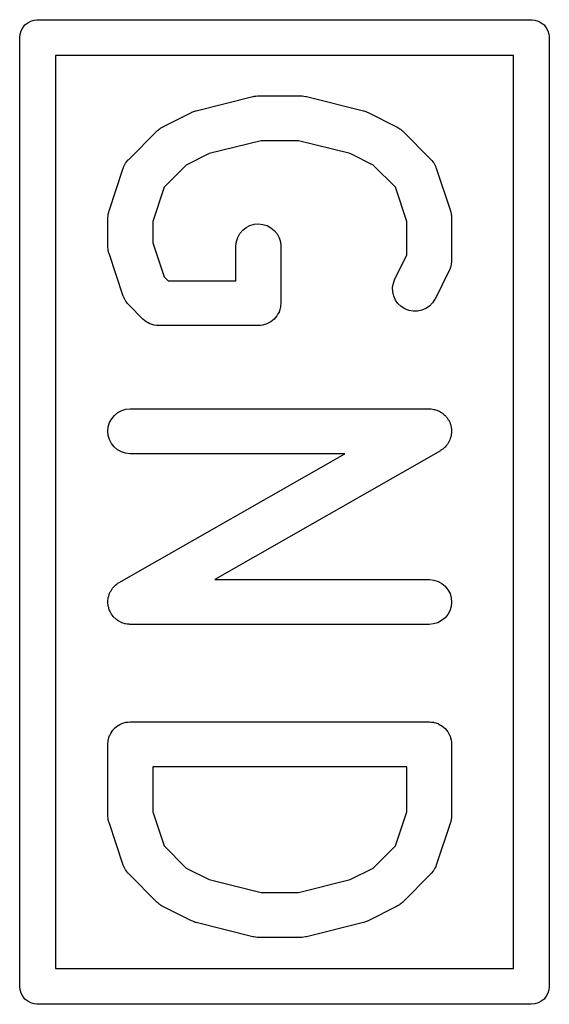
# Model space of a CAD drawing. Extents: x 0.02 to 3.89, y 0.07 to 3.88.
# Tile 2 of 172: x 0.06 to 0.13, y 0.4 to 0.53. Entities that reach past the tile are written whole.
import ezdxf

# ---------------------------------------------------------------- set-up
doc = ezdxf.new("R2010")
doc.units = 0
doc.header["$MEASUREMENT"] = 0
doc.layers.add('BLACK', color=7, linetype='CONTINUOUS')

msp = doc.modelspace()

# ---------------------------------------------------------------- linework, layer by layer
at = {"layer": 'BLACK', "linetype": 'CONTINUOUS'}
for p, q in [((0.063322, 0.526678), (0.063681, 0.526974)), ((0.063681, 0.526974), (0.064092, 0.527193)), ((0.064092, 0.527193), (0.064537, 0.527328)), ((0.064537, 0.527328), (0.064884, 0.527362)), ((0.064884, 0.527362), (0.065, 0.527374)), ((0.065, 0.527374), (0.065116, 0.527362)), ((0.065116, 0.527362), (0.129884, 0.527362)), ((0.129884, 0.527362), (0.13, 0.527374)), ((0.13, 0.527374), (0.130116, 0.527362)), ((0.130116, 0.527362), (0.130116, 0.527362)), ((0.130116, 0.527362), (0.130463, 0.527328)), ((0.130463, 0.527328), (0.130908, 0.527193)), ((0.130908, 0.527193), (0.131098, 0.527091)), ((0.131098, 0.527091), (0.131319, 0.526974)), ((0.131319, 0.526974), (0.131678, 0.526678)), ((0.062672, 0.525463), (0.062807, 0.525908)), ((0.062807, 0.525908), (0.063026, 0.526319)), ((0.063026, 0.526319), (0.063322, 0.526678)), ((0.131678, 0.526678), (0.131974, 0.526319)), ((0.131974, 0.526319), (0.132193, 0.525908)), ((0.132193, 0.525908), (0.132328, 0.525463)), ((0.062626, 0.525), (0.062672, 0.525463)), ((0.062638, 0.524884), (0.062626, 0.525)), ((0.062638, 0.400116), (0.062638, 0.524884)), ((0.132328, 0.525463), (0.132355, 0.52519)), ((0.132355, 0.52519), (0.132374, 0.525)), ((0.132374, 0.525), (0.132362, 0.524884)), ((0.132362, 0.524884), (0.132362, 0.400116)), ((0.127638, 0.522638), (0.067362, 0.522638)), ((0.067362, 0.522638), (0.067362, 0.402362)), ((0.127638, 0.402362), (0.127638, 0.522638)), ((0.085847, 0.515373), (0.093346, 0.517248)), ((0.093346, 0.517248), (0.093386, 0.517258)), ((0.093386, 0.517258), (0.093439, 0.517265)), ((0.093439, 0.517265), (0.093489, 0.51728)), ((0.093489, 0.51728), (0.093724, 0.517303)), ((0.093724, 0.517303), (0.093958, 0.517334)), ((0.093958, 0.517334), (0.09401, 0.517331)), ((0.09401, 0.517331), (0.094063, 0.517336)), ((0.094063, 0.517336), (0.099687, 0.517336)), ((0.099687, 0.517336), (0.099728, 0.517336)), ((0.099728, 0.517336), (0.09978, 0.51733)), ((0.09978, 0.51733), (0.099833, 0.517332)), ((0.099833, 0.517332), (0.100067, 0.517298)), ((0.100067, 0.517298), (0.100301, 0.517271)), ((0.100301, 0.517271), (0.100351, 0.517256)), ((0.100351, 0.517256), (0.100403, 0.517248)), ((0.100403, 0.517248), (0.107902, 0.515373)), ((0.081493, 0.513275), (0.085243, 0.515149)), ((0.085243, 0.515149), (0.08528, 0.515168)), ((0.08528, 0.515168), (0.085293, 0.515172)), ((0.085293, 0.515172), (0.085305, 0.515179)), ((0.085305, 0.515179), (0.085564, 0.515272)), ((0.085564, 0.515272), (0.085821, 0.515366)), ((0.085821, 0.515366), (0.085834, 0.515368)), ((0.085834, 0.515368), (0.085847, 0.515373)), ((0.107902, 0.515373), (0.107942, 0.515363)), ((0.107942, 0.515363), (0.107955, 0.515358)), ((0.107955, 0.515358), (0.107968, 0.515356)), ((0.107968, 0.515356), (0.108225, 0.515257)), ((0.108225, 0.515257), (0.108482, 0.515162)), ((0.108482, 0.515162), (0.108494, 0.515154)), ((0.108494, 0.515154), (0.108506, 0.515149)), ((0.108506, 0.515149), (0.112256, 0.513275)), ((0.076977, 0.508972), (0.080726, 0.512722)), ((0.080726, 0.512722), (0.080755, 0.512751)), ((0.080755, 0.512751), (0.080885, 0.512854)), ((0.080885, 0.512854), (0.081006, 0.512968)), ((0.081006, 0.512968), (0.08111, 0.513033)), ((0.08111, 0.513033), (0.081206, 0.51311)), ((0.081206, 0.51311), (0.081353, 0.513186)), ((0.081353, 0.513186), (0.081493, 0.513275)), ((0.112256, 0.513275), (0.112293, 0.513256)), ((0.112293, 0.513256), (0.112432, 0.513166)), ((0.112432, 0.513166), (0.112578, 0.513087)), ((0.112578, 0.513087), (0.112673, 0.513009)), ((0.112673, 0.513009), (0.112776, 0.512942)), ((0.112776, 0.512942), (0.112895, 0.512827)), ((0.112895, 0.512827), (0.113023, 0.512722)), ((0.113023, 0.512722), (0.116773, 0.508972)), ((0.094426, 0.51143), (0.087594, 0.509722)), ((0.099323, 0.51143), (0.094426, 0.51143)), ((0.106155, 0.509722), (0.099323, 0.51143)), ((0.076611, 0.508527), (0.076739, 0.508683)), ((0.076739, 0.508683), (0.076858, 0.508846)), ((0.076858, 0.508846), (0.076921, 0.508905)), ((0.076921, 0.508905), (0.076977, 0.508972)), ((0.087594, 0.509722), (0.084563, 0.508207)), ((0.109186, 0.508207), (0.106155, 0.509722)), ((0.116773, 0.508972), (0.116802, 0.508943)), ((0.116802, 0.508943), (0.116856, 0.508875)), ((0.116856, 0.508875), (0.116919, 0.508815)), ((0.116919, 0.508815), (0.117036, 0.50865)), ((0.117036, 0.50865), (0.117161, 0.508492)), ((0.074388, 0.502194), (0.076263, 0.507818)), ((0.076263, 0.507818), (0.076276, 0.507857)), ((0.076276, 0.507857), (0.076313, 0.507936)), ((0.076313, 0.507936), (0.076339, 0.508019)), ((0.076339, 0.508019), (0.076434, 0.508197)), ((0.076434, 0.508197), (0.076519, 0.50838)), ((0.076519, 0.50838), (0.07657, 0.50845)), ((0.07657, 0.50845), (0.076611, 0.508527)), ((0.084563, 0.508207), (0.081645, 0.505289)), ((0.112104, 0.505289), (0.109186, 0.508207)), ((0.117161, 0.508492), (0.117201, 0.508415)), ((0.117201, 0.508415), (0.117252, 0.508344)), ((0.117252, 0.508344), (0.117334, 0.50816)), ((0.117334, 0.50816), (0.117427, 0.507981)), ((0.117427, 0.507981), (0.117451, 0.507897)), ((0.117451, 0.507897), (0.117486, 0.507818)), ((0.117486, 0.507818), (0.119361, 0.502194)), ((0.081645, 0.505289), (0.080143, 0.500781)), ((0.113607, 0.500781), (0.112104, 0.505289)), ((0.074352, 0.502032), (0.074388, 0.502194)), ((0.119361, 0.502194), (0.119374, 0.502154)), ((0.119374, 0.502154), (0.119408, 0.501992)), ((0.074237, 0.501301), (0.074256, 0.501466)), ((0.074237, 0.50126), (0.074237, 0.501301)), ((0.074237, 0.49751), (0.074237, 0.50126)), ((0.074256, 0.501466), (0.07426, 0.501632)), ((0.07426, 0.501632), (0.074288, 0.501752)), ((0.074288, 0.501752), (0.074302, 0.501874)), ((0.074302, 0.501874), (0.074352, 0.502032)), ((0.119408, 0.501992), (0.119456, 0.501833)), ((0.119456, 0.501833), (0.119468, 0.501711)), ((0.119468, 0.501711), (0.119494, 0.501591)), ((0.119494, 0.501591), (0.119496, 0.501425)), ((0.119496, 0.501425), (0.119513, 0.50126)), ((0.119513, 0.50126), (0.119513, 0.495636)), ((0.080143, 0.500781), (0.080143, 0.497989)), ((0.091626, 0.499179), (0.091997, 0.49962)), ((0.091997, 0.49962), (0.092446, 0.499981)), ((0.092446, 0.499981), (0.092956, 0.500248)), ((0.092956, 0.500248), (0.093509, 0.500411)), ((0.093509, 0.500411), (0.094083, 0.500463)), ((0.094083, 0.500463), (0.094656, 0.500403)), ((0.094656, 0.500403), (0.095207, 0.500232)), ((0.095207, 0.500232), (0.095714, 0.499958)), ((0.095714, 0.499958), (0.096158, 0.499591)), ((0.096158, 0.499591), (0.096522, 0.499144)), ((0.113607, 0.496333), (0.113607, 0.500781)), ((0.091174, 0.498124), (0.091349, 0.498674)), ((0.091349, 0.498674), (0.091626, 0.499179)), ((0.096522, 0.499144), (0.096793, 0.498636)), ((0.096793, 0.498636), (0.096959, 0.498084)), ((0.074253, 0.497345), (0.074237, 0.49751)), ((0.074256, 0.497179), (0.074253, 0.497345)), ((0.074281, 0.497059), (0.074256, 0.497179)), ((0.074293, 0.496937), (0.074281, 0.497059)), ((0.074341, 0.496778), (0.074293, 0.496937)), ((0.080143, 0.497989), (0.081645, 0.493481)), ((0.09111, 0.497552), (0.091174, 0.498124)), ((0.09111, 0.49751), (0.09111, 0.497552)), ((0.09111, 0.492964), (0.09111, 0.49751)), ((0.096959, 0.498084), (0.097015, 0.49751)), ((0.097015, 0.49751), (0.097015, 0.490011)), ((0.074376, 0.496616), (0.074341, 0.496778)), ((0.074388, 0.496577), (0.074376, 0.496616)), ((0.076263, 0.490952), (0.074388, 0.496577)), ((0.112044, 0.493207), (0.113607, 0.496333)), ((0.119232, 0.494396), (0.119201, 0.494315)), ((0.119274, 0.494472), (0.119232, 0.494396)), ((0.119335, 0.494664), (0.119274, 0.494472)), ((0.119407, 0.494853), (0.119335, 0.494664)), ((0.119422, 0.494939), (0.119407, 0.494853)), ((0.119448, 0.495022), (0.119422, 0.494939)), ((0.119471, 0.495222), (0.119448, 0.495022)), ((0.119505, 0.495421), (0.119471, 0.495222)), ((0.119512, 0.495594), (0.119503, 0.495508)), ((0.119503, 0.495508), (0.119505, 0.495421)), ((0.119513, 0.495636), (0.119512, 0.495594)), ((0.081645, 0.493481), (0.082162, 0.492964)), ((0.111838, 0.492668), (0.112044, 0.493207)), ((0.119201, 0.494315), (0.117326, 0.490566)), ((0.082162, 0.492964), (0.09111, 0.492964)), ((0.11174, 0.492101), (0.111838, 0.492668)), ((0.111755, 0.491524), (0.11174, 0.492101)), ((0.076299, 0.490873), (0.076263, 0.490952)), ((0.076323, 0.490789), (0.076299, 0.490873)), ((0.076416, 0.49061), (0.076323, 0.490789)), ((0.076498, 0.490426), (0.076416, 0.49061)), ((0.111881, 0.490962), (0.111755, 0.491524)), ((0.112113, 0.490435), (0.111881, 0.490962)), ((0.117307, 0.490529), (0.116994, 0.490045)), ((0.117326, 0.490566), (0.117307, 0.490529)), ((0.076548, 0.490355), (0.076498, 0.490426)), ((0.076588, 0.490278), (0.076548, 0.490355)), ((0.076714, 0.49012), (0.076588, 0.490278)), ((0.07683, 0.489955), (0.076714, 0.49012)), ((0.076893, 0.489896), (0.07683, 0.489955)), ((0.076948, 0.489827), (0.076893, 0.489896)), ((0.076977, 0.489798), (0.076948, 0.489827)), ((0.078851, 0.487923), (0.076977, 0.489798)), ((0.096951, 0.489397), (0.096867, 0.489134)), ((0.096952, 0.489408), (0.096951, 0.489397)), ((0.096955, 0.489418), (0.096952, 0.489408)), ((0.096984, 0.489693), (0.096955, 0.489418)), ((0.097015, 0.48997), (0.096984, 0.489693)), ((0.097015, 0.490011), (0.097015, 0.489991)), ((0.097015, 0.489991), (0.097015, 0.489991)), ((0.097015, 0.489991), (0.097015, 0.48999)), ((0.097015, 0.48999), (0.097015, 0.48997)), ((0.112444, 0.489963), (0.112113, 0.490435)), ((0.11286, 0.489564), (0.112444, 0.489963)), ((0.113346, 0.489254), (0.11286, 0.489564)), ((0.113883, 0.489044), (0.113346, 0.489254)), ((0.116118, 0.489304), (0.115589, 0.489075)), ((0.116592, 0.489632), (0.116118, 0.489304)), ((0.116994, 0.490045), (0.116592, 0.489632)), ((0.079061, 0.487751), (0.078851, 0.487923)), ((0.096129, 0.487902), (0.095913, 0.487729)), ((0.096135, 0.487909), (0.096129, 0.487902)), ((0.096143, 0.487916), (0.096135, 0.487909)), ((0.09632, 0.48813), (0.096143, 0.487916)), ((0.096499, 0.488343), (0.09632, 0.48813)), ((0.096504, 0.488352), (0.096499, 0.488343)), ((0.096511, 0.48836), (0.096504, 0.488352)), ((0.096642, 0.488604), (0.096511, 0.48836)), ((0.096777, 0.488848), (0.096642, 0.488604)), ((0.09678, 0.488858), (0.096777, 0.488848)), ((0.096785, 0.488867), (0.09678, 0.488858)), ((0.096867, 0.489134), (0.096785, 0.488867)), ((0.11445, 0.488943), (0.113883, 0.489044)), ((0.115026, 0.488953), (0.11445, 0.488943)), ((0.115589, 0.489075), (0.115026, 0.488953)), ((0.079271, 0.487575), (0.079061, 0.487751)), ((0.079285, 0.487567), (0.079271, 0.487575)), ((0.079297, 0.487558), (0.079285, 0.487567)), ((0.079536, 0.487429), (0.079297, 0.487558)), ((0.079776, 0.487297), (0.079536, 0.487429)), ((0.079791, 0.487293), (0.079776, 0.487297)), ((0.079805, 0.487285), (0.079791, 0.487293)), ((0.080065, 0.487206), (0.079805, 0.487285)), ((0.080325, 0.487123), (0.080065, 0.487206)), ((0.080341, 0.487121), (0.080325, 0.487123)), ((0.080356, 0.487117), (0.080341, 0.487121)), ((0.080627, 0.487089), (0.080356, 0.487117)), ((0.080898, 0.487059), (0.080627, 0.487089)), ((0.080928, 0.487059), (0.080898, 0.487059)), ((0.080929, 0.487059), (0.080928, 0.487059)), ((0.08093, 0.487059), (0.080929, 0.487059)), ((0.080939, 0.487059), (0.08093, 0.487059)), ((0.094063, 0.487059), (0.080939, 0.487059)), ((0.094339, 0.487086), (0.094063, 0.487059)), ((0.094616, 0.487111), (0.094339, 0.487086)), ((0.094626, 0.487114), (0.094616, 0.487111)), ((0.094636, 0.487115), (0.094626, 0.487114)), ((0.094902, 0.487195), (0.094636, 0.487115)), ((0.095169, 0.487274), (0.094902, 0.487195)), ((0.095178, 0.487278), (0.095169, 0.487274)), ((0.095188, 0.487281), (0.095178, 0.487278)), ((0.095434, 0.487412), (0.095188, 0.487281)), ((0.095679, 0.487541), (0.095434, 0.487412)), ((0.095687, 0.487547), (0.095679, 0.487541)), ((0.095697, 0.487552), (0.095687, 0.487547)), ((0.095913, 0.487729), (0.095697, 0.487552)), ((0.074742, 0.47479), (0.075109, 0.475234)), ((0.075109, 0.475234), (0.075556, 0.475598)), ((0.075556, 0.475598), (0.076064, 0.475868)), ((0.076064, 0.475868), (0.076616, 0.476035)), ((0.076616, 0.476035), (0.07719, 0.476091)), ((0.07719, 0.476091), (0.11656, 0.476091)), ((0.11656, 0.476091), (0.116601, 0.476091)), ((0.116601, 0.476091), (0.1167, 0.47608)), ((0.1167, 0.47608), (0.116799, 0.476081)), ((0.116799, 0.476081), (0.116986, 0.476048)), ((0.116986, 0.476048), (0.117174, 0.476027)), ((0.117174, 0.476027), (0.117268, 0.475997)), ((0.117268, 0.475997), (0.117366, 0.475979)), ((0.117366, 0.475979), (0.117543, 0.47591)), ((0.117543, 0.47591), (0.117723, 0.475852)), ((0.117723, 0.475852), (0.11781, 0.475804)), ((0.11781, 0.475804), (0.117903, 0.475768)), ((0.117903, 0.475768), (0.118062, 0.475666)), ((0.118062, 0.475666), (0.118228, 0.475575)), ((0.118228, 0.475575), (0.118305, 0.475511)), ((0.118305, 0.475511), (0.118388, 0.475457)), ((0.118388, 0.475457), (0.118524, 0.475326)), ((0.118524, 0.475326), (0.118669, 0.475204)), ((0.118669, 0.475204), (0.118732, 0.475127)), ((0.118732, 0.475127), (0.118804, 0.475058)), ((0.118804, 0.475058), (0.118912, 0.474903)), ((0.118912, 0.474903), (0.119031, 0.474755)), ((0.074237, 0.473159), (0.074297, 0.473732)), ((0.074297, 0.473732), (0.074468, 0.474283)), ((0.074468, 0.474283), (0.074742, 0.47479)), ((0.119031, 0.474755), (0.119077, 0.474667)), ((0.119077, 0.474667), (0.119134, 0.474585)), ((0.119134, 0.474585), (0.11921, 0.474412)), ((0.11921, 0.474412), (0.119298, 0.474244)), ((0.119298, 0.474244), (0.119326, 0.474149)), ((0.119326, 0.474149), (0.119366, 0.474058)), ((0.119366, 0.474058), (0.119407, 0.473874)), ((0.119407, 0.473874), (0.11946, 0.473692)), ((0.11946, 0.473692), (0.119469, 0.473592)), ((0.119469, 0.473592), (0.119491, 0.473495)), ((0.074289, 0.472585), (0.074237, 0.473159)), ((0.074452, 0.472032), (0.074289, 0.472585)), ((0.119406, 0.472352), (0.119338, 0.472175)), ((0.119423, 0.47245), (0.119406, 0.472352)), ((0.119452, 0.472545), (0.119423, 0.47245)), ((0.119472, 0.472733), (0.119452, 0.472545)), ((0.119504, 0.472919), (0.119472, 0.472733)), ((0.119491, 0.473495), (0.119495, 0.473306)), ((0.119495, 0.473306), (0.119512, 0.473118)), ((0.119512, 0.473118), (0.119502, 0.473019)), ((0.119502, 0.473019), (0.119504, 0.472919)), ((0.074719, 0.471522), (0.074452, 0.472032)), ((0.07508, 0.471072), (0.074719, 0.471522)), ((0.075522, 0.470702), (0.07508, 0.471072)), ((0.11864, 0.471043), (0.118563, 0.47098)), ((0.118761, 0.471189), (0.11864, 0.471043)), ((0.118891, 0.471326), (0.118761, 0.471189)), ((0.118944, 0.471411), (0.118891, 0.471326)), ((0.119008, 0.471487), (0.118944, 0.471411)), ((0.119098, 0.471654), (0.119008, 0.471487)), ((0.119199, 0.471814), (0.119098, 0.471654)), ((0.119234, 0.471906), (0.119199, 0.471814)), ((0.119282, 0.471994), (0.119234, 0.471906)), ((0.119338, 0.472175), (0.119282, 0.471994)), ((0.076026, 0.470424), (0.075522, 0.470702)), ((0.075725, 0.453205), (0.105441, 0.470186)), ((0.076576, 0.47025), (0.076026, 0.470424)), ((0.077148, 0.470186), (0.076576, 0.47025)), ((0.07719, 0.470186), (0.077148, 0.470186)), ((0.105441, 0.470186), (0.07719, 0.470186)), ((0.118025, 0.470575), (0.088308, 0.453594)), ((0.118106, 0.470632), (0.118025, 0.470575)), ((0.118194, 0.470679), (0.118106, 0.470632)), ((0.11834, 0.470799), (0.118194, 0.470679)), ((0.118495, 0.470908), (0.11834, 0.470799)), ((0.118563, 0.47098), (0.118495, 0.470908)), ((0.075186, 0.452799), (0.075255, 0.452872)), ((0.075255, 0.452872), (0.075409, 0.452981)), ((0.075409, 0.452981), (0.075556, 0.453101)), ((0.075556, 0.453101), (0.075644, 0.453147)), ((0.075644, 0.453147), (0.075725, 0.453205)), ((0.088308, 0.453594), (0.11656, 0.453594)), ((0.11656, 0.453594), (0.116601, 0.453594)), ((0.116601, 0.453594), (0.117174, 0.453529)), ((0.117174, 0.453529), (0.117723, 0.453355)), ((0.117723, 0.453355), (0.118228, 0.453078)), ((0.118228, 0.453078), (0.118669, 0.452707)), ((0.074344, 0.451428), (0.074412, 0.451605)), ((0.074412, 0.451605), (0.074468, 0.451785)), ((0.074468, 0.451785), (0.074515, 0.451873)), ((0.074515, 0.451873), (0.074551, 0.451966)), ((0.074551, 0.451966), (0.074652, 0.452126)), ((0.074652, 0.452126), (0.074742, 0.452292)), ((0.074742, 0.452292), (0.074805, 0.452369)), ((0.074805, 0.452369), (0.074858, 0.452453)), ((0.074858, 0.452453), (0.074988, 0.452591)), ((0.074988, 0.452591), (0.075109, 0.452736)), ((0.075109, 0.452736), (0.075186, 0.452799)), ((0.118669, 0.452707), (0.119031, 0.452258)), ((0.119031, 0.452258), (0.119298, 0.451747)), ((0.119298, 0.451747), (0.11946, 0.451194)), ((0.074237, 0.450662), (0.074247, 0.450761)), ((0.074254, 0.450473), (0.074237, 0.450662)), ((0.074245, 0.45086), (0.074277, 0.451047)), ((0.074247, 0.450761), (0.074245, 0.45086)), ((0.074259, 0.450284), (0.074254, 0.450473)), ((0.07428, 0.450187), (0.074259, 0.450284)), ((0.074277, 0.451047), (0.074297, 0.451235)), ((0.074297, 0.451235), (0.074327, 0.45133)), ((0.074327, 0.45133), (0.074344, 0.451428)), ((0.119512, 0.450621), (0.119452, 0.450047)), ((0.11946, 0.451194), (0.119512, 0.450621)), ((0.074289, 0.450088), (0.07428, 0.450187)), ((0.074343, 0.449906), (0.074289, 0.450088)), ((0.074384, 0.449722), (0.074343, 0.449906)), ((0.074424, 0.449631), (0.074384, 0.449722)), ((0.074452, 0.449535), (0.074424, 0.449631)), ((0.07454, 0.449367), (0.074452, 0.449535)), ((0.074616, 0.449194), (0.07454, 0.449367)), ((0.074673, 0.449113), (0.074616, 0.449194)), ((0.074719, 0.449024), (0.074673, 0.449113)), ((0.074838, 0.448877), (0.074719, 0.449024)), ((0.119008, 0.44899), (0.11864, 0.448546)), ((0.119282, 0.449497), (0.119008, 0.44899)), ((0.119452, 0.450047), (0.119282, 0.449497)), ((0.074946, 0.448722), (0.074838, 0.448877)), ((0.075018, 0.448653), (0.074946, 0.448722)), ((0.07508, 0.448575), (0.075018, 0.448653)), ((0.075225, 0.448454), (0.07508, 0.448575)), ((0.075361, 0.448323), (0.075225, 0.448454)), ((0.075445, 0.448269), (0.075361, 0.448323)), ((0.075522, 0.448205), (0.075445, 0.448269)), ((0.075688, 0.448113), (0.075522, 0.448205)), ((0.075847, 0.448012), (0.075688, 0.448113)), ((0.075939, 0.447975), (0.075847, 0.448012)), ((0.076026, 0.447927), (0.075939, 0.447975)), ((0.076207, 0.44787), (0.076026, 0.447927)), ((0.076383, 0.447801), (0.076207, 0.44787)), ((0.076481, 0.447783), (0.076383, 0.447801)), ((0.076576, 0.447753), (0.076481, 0.447783)), ((0.076764, 0.447732), (0.076576, 0.447753)), ((0.07695, 0.447698), (0.076764, 0.447732)), ((0.07705, 0.4477), (0.07695, 0.447698)), ((0.077148, 0.447689), (0.07705, 0.4477)), ((0.07719, 0.447688), (0.077148, 0.447689)), ((0.11656, 0.447688), (0.07719, 0.447688)), ((0.117133, 0.447745), (0.11656, 0.447688)), ((0.117685, 0.447911), (0.117133, 0.447745)), ((0.118194, 0.448182), (0.117685, 0.447911)), ((0.11864, 0.448546), (0.118194, 0.448182)), ((0.076084, 0.434631), (0.076351, 0.43471)), ((0.076351, 0.43471), (0.076616, 0.43479)), ((0.076616, 0.43479), (0.076627, 0.434791)), ((0.076627, 0.434791), (0.076636, 0.434794)), ((0.076636, 0.434794), (0.076913, 0.434819)), ((0.076913, 0.434819), (0.07719, 0.434846)), ((0.07719, 0.434846), (0.11656, 0.434846)), ((0.11656, 0.434846), (0.11658, 0.434846)), ((0.11658, 0.434846), (0.11658, 0.434846)), ((0.11658, 0.434846), (0.116581, 0.434846)), ((0.116581, 0.434846), (0.116601, 0.434846)), ((0.116601, 0.434846), (0.116878, 0.434815)), ((0.116878, 0.434815), (0.117154, 0.434786)), ((0.117154, 0.434786), (0.117163, 0.434783)), ((0.117163, 0.434783), (0.117174, 0.434782)), ((0.117174, 0.434782), (0.117437, 0.434698)), ((0.117437, 0.434698), (0.117704, 0.434616)), ((0.07461, 0.433302), (0.074742, 0.433545)), ((0.074742, 0.433545), (0.074748, 0.433553)), ((0.074748, 0.433553), (0.074753, 0.433562)), ((0.074753, 0.433562), (0.074932, 0.433775)), ((0.074932, 0.433775), (0.075109, 0.433989)), ((0.075109, 0.433989), (0.075117, 0.433995)), ((0.075117, 0.433995), (0.075124, 0.434003)), ((0.075124, 0.434003), (0.075339, 0.434176)), ((0.075339, 0.434176), (0.075556, 0.434353)), ((0.075556, 0.434353), (0.075565, 0.434358)), ((0.075565, 0.434358), (0.075573, 0.434364)), ((0.075573, 0.434364), (0.075819, 0.434493)), ((0.075819, 0.434493), (0.076064, 0.434624)), ((0.076064, 0.434624), (0.076074, 0.434626)), ((0.076074, 0.434626), (0.076084, 0.434631)), ((0.117704, 0.434616), (0.117713, 0.434611)), ((0.117713, 0.434611), (0.117723, 0.434608)), ((0.117723, 0.434608), (0.117967, 0.434473)), ((0.117967, 0.434473), (0.118211, 0.434341)), ((0.118211, 0.434341), (0.118219, 0.434335)), ((0.118219, 0.434335), (0.118228, 0.43433)), ((0.118228, 0.43433), (0.118441, 0.434151)), ((0.118441, 0.434151), (0.118655, 0.433974)), ((0.118655, 0.433974), (0.118662, 0.433966)), ((0.118662, 0.433966), (0.118669, 0.433959)), ((0.118669, 0.433959), (0.118842, 0.433744)), ((0.118842, 0.433744), (0.119019, 0.433528)), ((0.119019, 0.433528), (0.119024, 0.433518)), ((0.119024, 0.433518), (0.119031, 0.43351)), ((0.119031, 0.43351), (0.119159, 0.433264)), ((0.074237, 0.431935), (0.074268, 0.432212)), ((0.074268, 0.432212), (0.074297, 0.432487)), ((0.074297, 0.432487), (0.0743, 0.432497)), ((0.0743, 0.432497), (0.074302, 0.432507)), ((0.074302, 0.432507), (0.074385, 0.432771)), ((0.074385, 0.432771), (0.074468, 0.433038)), ((0.074468, 0.433038), (0.074473, 0.433047)), ((0.074473, 0.433047), (0.074476, 0.433057)), ((0.074476, 0.433057), (0.07461, 0.433302)), ((0.119159, 0.433264), (0.11929, 0.433019)), ((0.11929, 0.433019), (0.119293, 0.433009)), ((0.119293, 0.433009), (0.119298, 0.433)), ((0.119298, 0.433), (0.119376, 0.432733)), ((0.119376, 0.432733), (0.119456, 0.432467)), ((0.119456, 0.432467), (0.119457, 0.432457)), ((0.119457, 0.432457), (0.11946, 0.432447)), ((0.11946, 0.432447), (0.119485, 0.43217)), ((0.119485, 0.43217), (0.119513, 0.431894)), ((0.074237, 0.431915), (0.074237, 0.431935)), ((0.074237, 0.431914), (0.074237, 0.431915)), ((0.074237, 0.431894), (0.074237, 0.431914)), ((0.074237, 0.431914), (0.074237, 0.431914)), ((0.074237, 0.42252), (0.074237, 0.431894)), ((0.119513, 0.431894), (0.119513, 0.42252)), ((0.080143, 0.428941), (0.080143, 0.422999)), ((0.113607, 0.428941), (0.080143, 0.428941)), ((0.113607, 0.422999), (0.113607, 0.428941)), ((0.080143, 0.422999), (0.081645, 0.41849)), ((0.112104, 0.41849), (0.113607, 0.422999)), ((0.074253, 0.422354), (0.074237, 0.42252)), ((0.074256, 0.422189), (0.074253, 0.422354)), ((0.074281, 0.422069), (0.074256, 0.422189)), ((0.074293, 0.421946), (0.074281, 0.422069)), ((0.074341, 0.421787), (0.074293, 0.421946)), ((0.074376, 0.421625), (0.074341, 0.421787)), ((0.119398, 0.421748), (0.119361, 0.421586)), ((0.119448, 0.421906), (0.119398, 0.421748)), ((0.119462, 0.422028), (0.119448, 0.421906)), ((0.119489, 0.422148), (0.119462, 0.422028)), ((0.119494, 0.422314), (0.119489, 0.422148)), ((0.119512, 0.422478), (0.119494, 0.422314)), ((0.119513, 0.42252), (0.119512, 0.422478)), ((0.074388, 0.421586), (0.074376, 0.421625)), ((0.076263, 0.415962), (0.074388, 0.421586)), ((0.119361, 0.421586), (0.117486, 0.415962)), ((0.081645, 0.41849), (0.084563, 0.415573)), ((0.109186, 0.415573), (0.112104, 0.41849)), ((0.076299, 0.415882), (0.076263, 0.415962)), ((0.076323, 0.415799), (0.076299, 0.415882)), ((0.076416, 0.41562), (0.076323, 0.415799)), ((0.076498, 0.415435), (0.076416, 0.41562)), ((0.076548, 0.415364), (0.076498, 0.415435)), ((0.076588, 0.415287), (0.076548, 0.415364)), ((0.076714, 0.415129), (0.076588, 0.415287)), ((0.084563, 0.415573), (0.087594, 0.414057)), ((0.106155, 0.414057), (0.109186, 0.415573)), ((0.117139, 0.415253), (0.117011, 0.415097)), ((0.11718, 0.415329), (0.117139, 0.415253)), ((0.117231, 0.4154), (0.11718, 0.415329)), ((0.117316, 0.415583), (0.117231, 0.4154)), ((0.117411, 0.415761), (0.117316, 0.415583)), ((0.117436, 0.415844), (0.117411, 0.415761)), ((0.117473, 0.415923), (0.117436, 0.415844)), ((0.117486, 0.415962), (0.117473, 0.415923)), ((0.07683, 0.414965), (0.076714, 0.415129)), ((0.076893, 0.414905), (0.07683, 0.414965)), ((0.076948, 0.414837), (0.076893, 0.414905)), ((0.076977, 0.414807), (0.076948, 0.414837)), ((0.080726, 0.411058), (0.076977, 0.414807)), ((0.087594, 0.414057), (0.094426, 0.412349)), ((0.099323, 0.412349), (0.106155, 0.414057)), ((0.116773, 0.414807), (0.113023, 0.411058)), ((0.116828, 0.414875), (0.116773, 0.414807)), ((0.116892, 0.414934), (0.116828, 0.414875)), ((0.117011, 0.415097), (0.116892, 0.414934)), ((0.094426, 0.412349), (0.099323, 0.412349)), ((0.080854, 0.410953), (0.080726, 0.411058)), ((0.080973, 0.410837), (0.080854, 0.410953)), ((0.081076, 0.41077), (0.080973, 0.410837)), ((0.081171, 0.410692), (0.081076, 0.41077)), ((0.081317, 0.410614), (0.081171, 0.410692)), ((0.081457, 0.410524), (0.081317, 0.410614)), ((0.081493, 0.410505), (0.081457, 0.410524)), ((0.085243, 0.40863), (0.081493, 0.410505)), ((0.112256, 0.410505), (0.108506, 0.40863)), ((0.112396, 0.410593), (0.112256, 0.410505)), ((0.112544, 0.410669), (0.112396, 0.410593)), ((0.11264, 0.410746), (0.112544, 0.410669)), ((0.112744, 0.410812), (0.11264, 0.410746)), ((0.112864, 0.410926), (0.112744, 0.410812)), ((0.112994, 0.411029), (0.112864, 0.410926)), ((0.113023, 0.411058), (0.112994, 0.411029)), ((0.085256, 0.408625), (0.085243, 0.40863)), ((0.085267, 0.408618), (0.085256, 0.408625)), ((0.085524, 0.408522), (0.085267, 0.408618)), ((0.085781, 0.408424), (0.085524, 0.408522)), ((0.085795, 0.408422), (0.085781, 0.408424)), ((0.085807, 0.408417), (0.085795, 0.408422)), ((0.085847, 0.408406), (0.085807, 0.408417)), ((0.093346, 0.406532), (0.085847, 0.408406)), ((0.107902, 0.408406), (0.100403, 0.406532)), ((0.107915, 0.408411), (0.107902, 0.408406)), ((0.107929, 0.408413), (0.107915, 0.408411)), ((0.108184, 0.408507), (0.107929, 0.408413)), ((0.108445, 0.4086), (0.108184, 0.408507)), ((0.108457, 0.408607), (0.108445, 0.4086)), ((0.108469, 0.408612), (0.108457, 0.408607)), ((0.108506, 0.40863), (0.108469, 0.408612)), ((0.093399, 0.406524), (0.093346, 0.406532)), ((0.093449, 0.406508), (0.093399, 0.406524)), ((0.093683, 0.406482), (0.093449, 0.406508)), ((0.093916, 0.406447), (0.093683, 0.406482)), ((0.093969, 0.40645), (0.093916, 0.406447)), ((0.094021, 0.406444), (0.093969, 0.40645)), ((0.094063, 0.406444), (0.094021, 0.406444)), ((0.099687, 0.406444), (0.094063, 0.406444)), ((0.099739, 0.406449), (0.099687, 0.406444)), ((0.099792, 0.406445), (0.099739, 0.406449)), ((0.100025, 0.406477), (0.099792, 0.406445)), ((0.10026, 0.4065), (0.100025, 0.406477)), ((0.100311, 0.406515), (0.10026, 0.4065)), ((0.100363, 0.406522), (0.100311, 0.406515)), ((0.100403, 0.406532), (0.100363, 0.406522)), ((0.067362, 0.402362), (0.127638, 0.402362)), ((0.062626, 0.4), (0.062638, 0.400116)), ((0.062672, 0.399537), (0.062626, 0.4)), ((0.132362, 0.399884), (0.132328, 0.399537)), ((0.132362, 0.400116), (0.132374, 0.4)), ((0.132374, 0.4), (0.132362, 0.399884)), ((0.062807, 0.399092), (0.062672, 0.399537)), ((0.063026, 0.398681), (0.062807, 0.399092)), ((0.063322, 0.398322), (0.063026, 0.398681)), ((0.131974, 0.398681), (0.131678, 0.398322)), ((0.132193, 0.399092), (0.131974, 0.398681)), ((0.132328, 0.399537), (0.132193, 0.399092)), ((0.063681, 0.398026), (0.063322, 0.398322)), ((0.064092, 0.397807), (0.063681, 0.398026)), ((0.064537, 0.397672), (0.064092, 0.397807)), ((0.064884, 0.397638), (0.064537, 0.397672)), ((0.065, 0.397626), (0.064884, 0.397638)), ((0.064884, 0.397638), (0.064884, 0.397638)), ((0.065116, 0.397638), (0.065, 0.397626)), ((0.129884, 0.397638), (0.065116, 0.397638)), ((0.13, 0.397626), (0.129884, 0.397638)), ((0.130463, 0.397672), (0.13, 0.397626)), ((0.130908, 0.397807), (0.130463, 0.397672)), ((0.131319, 0.398026), (0.130908, 0.397807)), ((0.131678, 0.398322), (0.131319, 0.398026))]:
    msp.add_line(p, q, dxfattribs=at)

doc.saveas('drawing.dxf')
